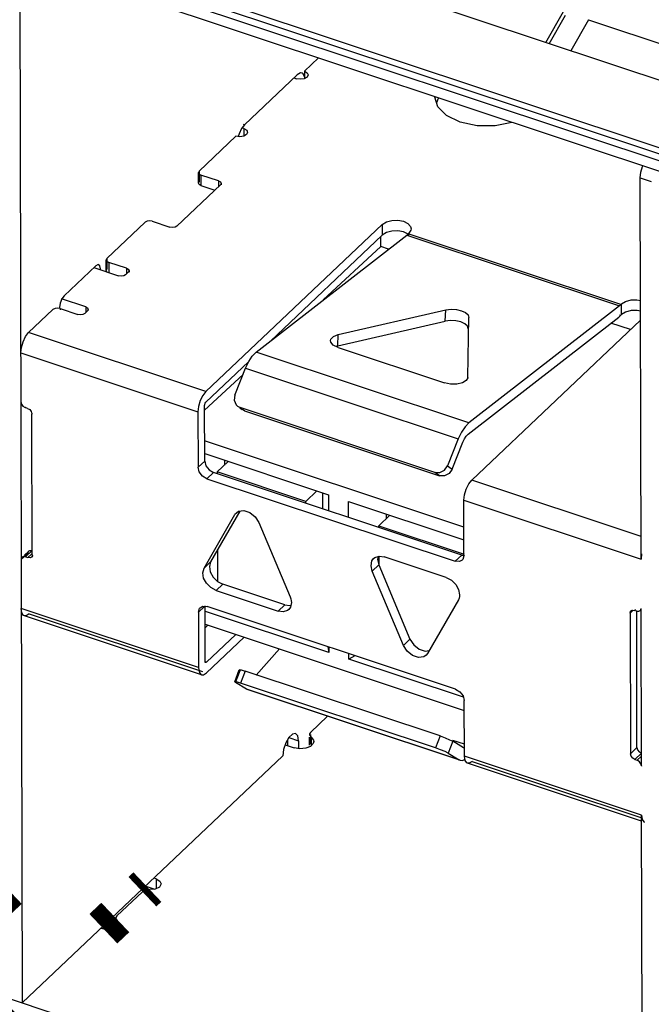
# Model space of a CAD drawing. Extents: x 0 to 1189, y 0 to 841.
# Tile 65 of 256: x 537.75 to 542.04, y 305.59 to 312.28. Entities that reach past the tile are written whole.
import ezdxf

# ---------------------------------------------------------------- set-up
doc = ezdxf.new("R2010")
doc.units = 0
doc.header["$LTSCALE"] = 65.395
doc.layers.get('0').update_dxf_attribs({"linetype": 'CONTINUOUS'})

msp = doc.modelspace()

# ---------------------------------------------------------------- linework, layer by layer
at = {"color": 7, "linetype": 'Continuous'}
for p, q in [((538.0964, 313.1968), (572.4117, 301.78)), ((537.7388, 312.8579), (572.0541, 301.4411)), ((572.0542, 301.3976), (537.7389, 312.8145)), ((541.3211, 312.124), (541.4409, 312.3346)), ((541.4529, 312.3071), (541.342, 312.1121)), ((541.6101, 312.2783), (541.4903, 312.0677)), ((541.6101, 312.2783), (542.2119, 312.0781)), ((540.1998, 310.7378), (540.1996, 310.806)), ((539.8094, 310.375), (540.1998, 310.7378)), ((540.2532, 310.72), (540.1998, 310.7378)), ((541.895, 310.1738), (541.7631, 310.2177)), ((539.0034, 309.626), (539.2645, 309.8687)), ((540.7643, 308.8328), (539.0038, 309.4186)), ((539.004, 309.3317), (539.8443, 309.0521)), ((539.1379, 309.2872), (539.138, 309.2539)), ((539.164, 309.2785), (539.0891, 309.2076)), ((539.6909, 309.0074), (539.0891, 309.2076)), ((539.0891, 309.2076), (539.0892, 309.1953)), ((539.6909, 309.0074), (539.7657, 309.0783)), ((539.803, 309.0659), (539.8033, 308.9577)), ((539.8443, 309.0521), (539.8446, 308.944)), ((539.6909, 308.9951), (539.6909, 309.0074)), ((539.9797, 309.0071), (540.7645, 308.746)), ((539.9799, 308.8989), (539.9797, 309.0071)), ((540.1873, 308.8422), (540.2622, 308.9131)), ((540.2362, 308.9218), (540.2362, 308.8885)), ((540.1873, 308.8422), (540.7666, 308.6495)), ((540.1874, 308.8299), (540.1873, 308.8422)), ((539.0903, 308.6764), (539.0907, 308.4643)), ((540.1879, 308.5766), (540.1878, 308.6304)), ((539.8466, 307.9813), (539.0105, 308.2595)), ((539.0065, 308.1741), (540.767, 307.5884)), ((539.0066, 308.15), (539.0256, 308.1677)), ((539.8397, 308.0207), (539.8466, 307.9813)), ((539.8466, 308.0185), (539.8466, 307.9813)), ((539.982, 307.9363), (539.982, 307.9734)), ((540.0247, 307.9592), (539.982, 307.9363)), ((540.761, 307.6771), (539.982, 307.9363))]:
    msp.add_line(p, q, dxfattribs=at)
at = {"color": 6, "linetype": 'Continuous'}
for p, q in [((537.8243, 312.7402), (571.8989, 301.4034)), ((571.8991, 301.331), (537.8245, 312.6678)), ((537.7494, 312.6205), (537.7646, 305.6021)), ((539.6815, 311.9285), (539.7764, 312.0184)), ((539.2754, 311.5654), (539.6315, 311.9029)), ((539.6553, 311.9164), (539.6315, 311.9029)), ((539.6649, 311.9156), (539.6553, 311.9164)), ((539.6738, 311.9096), (539.6649, 311.9156)), ((539.684, 311.8847), (539.6738, 311.9096)), ((539.6815, 311.9285), (539.7006, 311.9175)), ((539.6815, 311.9285), (539.6816, 311.878)), ((539.7072, 311.9032), (539.6999, 311.8882)), ((539.7006, 311.9175), (539.7072, 311.9032)), ((539.6089, 311.884), (539.6279, 311.8777)), ((539.6544, 311.8736), (539.6279, 311.8777)), ((539.684, 311.8793), (539.684, 311.8847)), ((540.5874, 311.6866), (540.5679, 311.7511)), ((540.5894, 311.744), (540.5793, 311.7132)), ((540.6466, 311.6271), (540.5874, 311.6866)), ((540.7391, 311.5824), (540.6466, 311.6271)), ((539.2754, 311.5654), (539.2548, 311.5391)), ((539.2663, 311.5684), (539.2754, 311.5654)), ((539.2376, 311.504), (539.2321, 311.4855)), ((539.2548, 311.5391), (539.2376, 311.504)), ((539.2703, 311.5387), (539.2578, 311.5429)), ((539.2703, 311.5387), (539.2893, 311.5277)), ((539.2703, 311.5387), (539.2704, 311.4882)), ((539.2893, 311.5277), (539.2959, 311.5134)), ((538.9663, 311.2507), (539.2166, 311.4879)), ((539.2432, 311.4838), (539.2166, 311.4879)), ((538.9663, 311.2507), (538.9614, 311.2406)), ((538.9615, 311.1682), (538.9614, 311.2406)), ((538.9663, 311.2507), (538.9664, 311.1783)), ((539.0989, 311.1837), (538.9785, 311.2237)), ((538.9785, 311.2237), (538.9787, 311.1513)), ((538.816, 310.8771), (539.1111, 311.1567)), ((538.9616, 311.1682), (538.9664, 311.1783)), ((539.0989, 311.1837), (539.0989, 311.1452)), ((539.116, 311.1668), (539.1111, 311.1567)), ((539.116, 311.1668), (539.116, 311.1567)), ((541.9618, 311.2046), (542.037, 311.1795)), ((541.9674, 308.6143), (541.9618, 311.2046)), ((538.9787, 311.1513), (539.0725, 311.1201)), ((538.3405, 310.6575), (538.5997, 310.9033)), ((538.6477, 310.9102), (538.7681, 310.8702)), ((539.012, 309.753), (540.21, 310.8884)), ((540.21, 310.8884), (540.2102, 310.816)), ((540.3539, 310.9092), (540.3846, 310.8937)), ((540.2379, 310.8333), (540.2102, 310.816)), ((540.2746, 310.8432), (540.2379, 310.8333)), ((540.3151, 310.8445), (540.2746, 310.8432)), ((540.3541, 310.8368), (540.3151, 310.8445)), ((540.3848, 310.8213), (540.3541, 310.8368)), ((540.377, 310.8162), (540.3832, 310.8214)), ((540.3832, 310.8214), (540.3863, 310.8243)), ((540.3863, 310.8243), (540.3906, 310.8283)), ((541.8305, 310.3438), (540.3863, 310.8243)), ((540.3906, 310.8144), (540.3906, 310.8283)), ((539.3535, 310.0207), (540.377, 310.8162)), ((540.2102, 310.816), (539.4506, 310.0961)), ((540.377, 310.8162), (541.8212, 310.3357)), ((538.3405, 310.6575), (538.3356, 310.6475)), ((538.3357, 310.5751), (538.3356, 310.6475)), ((538.3405, 310.6575), (538.3406, 310.5852)), ((538.473, 310.5905), (538.3527, 310.6306)), ((538.3527, 310.6306), (538.3528, 310.5582)), ((538.0499, 310.4039), (538.2644, 310.6072)), ((538.252, 310.5954), (538.4194, 310.5397)), ((538.2917, 310.6074), (538.2838, 310.6147)), ((538.3357, 310.5751), (538.3406, 310.5852)), ((538.34, 310.5661), (538.3357, 310.5751)), ((538.4674, 310.5466), (538.4852, 310.5636)), ((538.473, 310.5905), (538.4731, 310.5521)), ((538.4901, 310.5737), (538.4852, 310.5636)), ((538.4902, 310.5737), (538.4902, 310.5636)), ((538.4379, 310.537), (538.4194, 310.5397)), ((538.4548, 310.5396), (538.4379, 310.537)), ((538.4674, 310.5466), (538.4548, 310.5396)), ((538.0229, 310.353), (538.0187, 310.3236)), ((538.0342, 310.3822), (538.0229, 310.353)), ((538.1959, 310.3279), (538.0325, 310.3822)), ((538.0499, 310.4039), (538.0342, 310.3822)), ((537.9739, 310.3101), (537.8085, 310.1534)), ((537.9879, 310.3176), (537.9739, 310.3101)), ((538.0219, 310.3171), (538.1422, 310.277)), ((538.0219, 310.3171), (538.0219, 310.3074)), ((538.1902, 310.284), (538.2081, 310.3009)), ((538.1959, 310.3279), (538.196, 310.2894)), ((538.213, 310.311), (538.2081, 310.3009)), ((538.213, 310.3009), (538.213, 310.311)), ((539.9116, 310.1405), (540.6424, 310.3078)), ((540.6379, 310.2314), (540.6424, 310.3078)), ((540.7473, 310.3025), (540.7749, 310.2897)), ((541.8212, 310.3357), (540.7977, 309.5402)), ((541.8348, 310.3478), (541.8305, 310.3438)), ((541.8349, 310.2755), (541.8348, 310.3478)), ((541.8626, 310.2927), (541.8349, 310.2755)), ((541.9637, 310.2992), (541.9399, 310.3039)), ((538.1608, 310.2743), (538.1422, 310.277)), ((538.1776, 310.277), (538.1608, 310.2743)), ((538.1902, 310.284), (538.1776, 310.277)), ((539.9071, 310.0641), (540.6379, 310.2314)), ((540.7704, 310.2133), (540.7428, 310.2261)), ((540.7901, 309.8482), (540.7988, 310.2558)), ((540.7932, 309.4638), (541.8167, 310.2593)), ((541.9639, 310.239), (540.8173, 309.1524)), ((541.8217, 310.2744), (541.8307, 310.2714)), ((541.8307, 310.2714), (541.8349, 310.2755)), ((537.7879, 310.1271), (537.8085, 310.1534)), ((539.012, 309.753), (537.8085, 310.1534)), ((537.7707, 310.092), (537.7879, 310.1271)), ((539.8584, 310.0999), (539.8608, 310.1094)), ((539.8603, 310.0884), (539.8584, 310.0999)), ((539.8775, 310.0682), (539.8603, 310.0884)), ((539.8608, 310.1094), (539.8788, 310.1278)), ((539.8788, 310.1278), (539.9116, 310.1405)), ((539.9071, 310.0641), (539.9116, 310.1405)), ((540.7977, 309.5402), (539.3535, 310.0207)), ((539.9098, 310.0523), (539.8775, 310.0682)), ((539.9071, 310.0641), (539.8951, 310.0595)), ((539.9098, 310.0523), (540.6319, 309.812)), ((537.7551, 310.0157), (538.9586, 309.6153)), ((539.3022, 309.9554), (539.0122, 309.6806)), ((539.2822, 309.9131), (539.3032, 309.9575)), ((539.2093, 309.7296), (539.2822, 309.9131)), ((539.2822, 309.9131), (540.7264, 309.4326)), ((540.7901, 309.8482), (540.79, 309.8472)), ((540.6734, 309.8034), (540.6319, 309.812)), ((537.7699, 309.6536), (537.7856, 309.6441)), ((537.7856, 309.6441), (537.7892, 309.6474)), ((537.801, 309.6389), (537.7856, 309.6441)), ((537.801, 309.6389), (537.8157, 309.6304)), ((537.8157, 309.6304), (537.8266, 309.6168)), ((539.0033, 309.6577), (539.0044, 309.6658)), ((539.0041, 309.2814), (539.0033, 309.6577)), ((539.2171, 309.6637), (539.228, 309.6534)), ((539.228, 309.6534), (539.2439, 309.645)), ((539.2423, 309.6428), (539.2595, 309.6303)), ((540.5677, 309.2045), (539.2439, 309.645)), ((539.275, 309.6224), (539.2592, 309.6308)), ((539.275, 309.6224), (539.2611, 309.6325)), ((539.275, 309.6224), (540.5989, 309.1819)), ((537.8266, 309.6168), (537.8311, 309.6)), ((537.8311, 309.6), (537.8347, 309.6034)), ((537.8332, 308.6449), (537.8311, 309.6)), ((538.9586, 309.6153), (538.9594, 309.2391)), ((540.7264, 309.4326), (540.6535, 309.2491)), ((540.7575, 309.41), (540.768, 309.4322)), ((540.6847, 309.2265), (540.7575, 309.41)), ((538.9594, 309.2391), (539.0041, 309.2814)), ((538.9676, 309.2073), (538.9594, 309.2391)), ((539.0342, 309.2214), (539.0644, 309.2035)), ((540.6014, 309.2032), (540.6325, 309.2194)), ((540.6325, 309.2194), (540.6535, 309.2491)), ((540.6535, 309.2491), (540.6847, 309.2265)), ((540.6847, 309.2265), (540.6637, 309.1968)), ((538.9895, 309.179), (538.9676, 309.2073)), ((539.0197, 309.1612), (538.9895, 309.179)), ((539.0197, 309.1612), (539.0644, 309.2035)), ((539.0197, 309.1612), (540.7046, 308.6006)), ((540.7493, 308.643), (539.0644, 309.2035)), ((540.5677, 309.2045), (540.6014, 309.2032)), ((540.5989, 309.1819), (540.5677, 309.2045)), ((540.6325, 309.1806), (540.5989, 309.1819)), ((540.6637, 309.1968), (540.6325, 309.1806)), ((540.7967, 309.126), (540.8173, 309.1524)), ((541.967, 308.7698), (540.8173, 309.1524)), ((540.7794, 309.091), (540.7967, 309.126)), ((540.7639, 309.0147), (541.9674, 308.6143)), ((540.7647, 308.6385), (540.7639, 309.0147)), ((538.9994, 308.5539), (539.2091, 308.9179)), ((539.2431, 308.9417), (539.0441, 308.5963)), ((539.2091, 308.9179), (539.2192, 308.9304)), ((539.2203, 308.9286), (539.2091, 308.9179)), ((539.2192, 308.9304), (539.2342, 308.9405)), ((539.2342, 308.9405), (539.2706, 308.9454)), ((539.2706, 308.9454), (539.311, 308.9319)), ((539.311, 308.9319), (539.3474, 308.9028)), ((539.3474, 308.9028), (539.3727, 308.8635)), ((539.3727, 308.8635), (539.5842, 308.3593)), ((537.8028, 308.6547), (537.7581, 308.6124)), ((537.7733, 308.6323), (537.764, 308.6276)), ((537.7878, 308.6311), (537.7733, 308.6323)), ((537.7783, 308.6411), (537.8088, 308.67)), ((537.7878, 308.6311), (537.8325, 308.6735)), ((537.7878, 308.6311), (537.8032, 308.626)), ((537.8032, 308.626), (537.8285, 308.6499)), ((537.819, 308.6251), (537.8032, 308.626)), ((537.8087, 308.6699), (537.8168, 308.6744)), ((537.8168, 308.6744), (537.8325, 308.6735)), ((537.8273, 308.6296), (537.819, 308.6251)), ((537.8376, 308.6394), (537.8272, 308.6295)), ((540.1394, 308.6029), (540.1515, 308.6199)), ((540.1515, 308.6199), (540.1586, 308.6256)), ((540.1586, 308.6256), (540.1881, 308.6353)), ((540.1819, 308.6333), (540.1782, 308.6132)), ((540.1881, 308.6353), (540.2235, 308.6305)), ((540.6447, 308.4904), (540.2235, 308.6305)), ((540.7046, 308.6006), (540.7493, 308.643)), ((540.7493, 308.643), (540.7647, 308.6418)), ((540.7647, 308.6385), (540.7566, 308.6121)), ((540.7647, 308.6385), (540.768, 308.6416)), ((541.9715, 308.6517), (541.9674, 308.6143)), ((539.0441, 308.5963), (538.9994, 308.5539)), ((540.1335, 308.5708), (540.1394, 308.6029)), ((540.142, 308.5342), (540.1335, 308.5708)), ((540.142, 308.5342), (540.1867, 308.5766)), ((540.1782, 308.6132), (540.1867, 308.5766)), ((540.1867, 308.5766), (540.3982, 308.0724)), ((540.7348, 308.5984), (540.7046, 308.6006)), ((540.7527, 308.6078), (540.7348, 308.5984)), ((540.7566, 308.6121), (540.7527, 308.6078)), ((539.0164, 308.4514), (538.9971, 308.4868)), ((539.0418, 308.5292), (539.0611, 308.4937)), ((539.0611, 308.4937), (539.0907, 308.4643)), ((540.3535, 308.03), (540.142, 308.5342)), ((540.6447, 308.4904), (540.6796, 308.4721)), ((539.046, 308.4219), (539.0164, 308.4514)), ((539.0815, 308.4031), (539.046, 308.4219)), ((539.1262, 308.4455), (539.0815, 308.4031)), ((539.0907, 308.4643), (539.1262, 308.4455)), ((539.5474, 308.3054), (539.1262, 308.4455)), ((540.6796, 308.4721), (540.7086, 308.4437)), ((540.7086, 308.4437), (540.7281, 308.4093)), ((539.0815, 308.4031), (539.5027, 308.263)), ((540.7314, 308.3499), (540.7268, 308.3396)), ((540.7281, 308.4093), (540.7352, 308.3735)), ((539.0029, 308.2943), (538.9615, 308.2551)), ((538.9735, 308.2857), (538.9914, 308.2951)), ((538.9914, 308.2951), (539.0216, 308.2929)), ((539.0071, 307.9212), (539.0062, 308.2974)), ((540.7065, 307.7323), (539.0216, 308.2929)), ((539.5474, 308.3054), (539.5027, 308.263)), ((539.5859, 308.2886), (539.5747, 308.2736)), ((539.5928, 308.3198), (539.5859, 308.2886)), ((539.5918, 308.3327), (539.5928, 308.3198)), ((540.7268, 308.3396), (540.5171, 307.9756)), ((541.9704, 307.2109), (541.9681, 308.2812)), ((538.9624, 307.8788), (537.7588, 308.2792)), ((537.7631, 308.2497), (537.7588, 308.2792)), ((537.7747, 308.2327), (537.7631, 308.2497)), ((537.7793, 308.2305), (537.7747, 308.2327)), ((538.9828, 307.83), (537.7793, 308.2304)), ((537.8127, 308.2432), (538.99, 307.8515)), ((538.9615, 308.2551), (538.9624, 307.8788)), ((539.5375, 308.2581), (539.5027, 308.263)), ((541.9136, 308.2681), (541.893, 308.2486)), ((541.893, 308.2486), (541.8951, 307.2935)), ((541.899, 308.264), (541.9072, 308.2684)), ((541.9072, 308.2684), (541.923, 308.2675)), ((541.9286, 308.2728), (541.923, 308.2675)), ((541.9384, 308.2624), (541.923, 308.2675)), ((541.9398, 307.3359), (541.9378, 308.264)), ((541.9384, 308.2624), (541.9529, 308.2612)), ((541.9529, 308.2612), (541.9622, 308.2659)), ((541.9622, 308.2659), (541.9681, 308.2716)), ((539.2157, 308.1045), (539.016, 307.9152)), ((539.0162, 307.8428), (539.2724, 308.0856)), ((540.3982, 308.0724), (540.3535, 308.03)), ((539.3536, 307.8284), (539.5123, 308.0058)), ((540.4556, 307.9482), (540.4153, 307.9616)), ((540.492, 307.953), (540.4556, 307.9482)), ((540.507, 307.9631), (540.492, 307.953)), ((540.5171, 307.9756), (540.507, 307.9631)), ((540.5187, 307.9739), (540.5075, 307.9633)), ((539.0105, 307.9131), (539.005, 307.9149)), ((539.016, 307.9152), (539.0062, 307.9185)), ((539.0084, 307.9148), (539.0071, 307.9212)), ((539.0105, 307.913), (539.0084, 307.9148)), ((538.9828, 307.8301), (538.9955, 307.8299)), ((538.9955, 307.8299), (539.0162, 307.8428)), ((539.2083, 307.7827), (539.2392, 307.8642)), ((539.2135, 307.7779), (539.2445, 307.8594)), ((539.2445, 307.8594), (539.2393, 307.8642)), ((539.2788, 307.8552), (539.2479, 307.7737)), ((539.2521, 307.8631), (539.2788, 307.8552)), ((540.6027, 307.4147), (539.2788, 307.8552)), ((539.2083, 307.7828), (539.2135, 307.7779)), ((539.2869, 307.7329), (539.2135, 307.7779)), ((540.5718, 307.3333), (539.2479, 307.7737)), ((540.7311, 307.2524), (539.2869, 307.7329)), ((539.2936, 307.7298), (539.2869, 307.7329)), ((540.7377, 307.2493), (539.2935, 307.7298)), ((540.7065, 307.7323), (540.7367, 307.7145)), ((540.7367, 307.7145), (540.7586, 307.6862)), ((540.7586, 307.6862), (540.7668, 307.6544)), ((540.7676, 307.2782), (540.7668, 307.6544)), ((539.7234, 307.4393), (539.8386, 307.5485)), ((539.6, 307.4265), (539.5765, 307.4042)), ((539.6216, 307.4303), (539.6, 307.4265)), ((539.6365, 307.4146), (539.6216, 307.4303)), ((539.6421, 307.3815), (539.6365, 307.4146)), ((539.7235, 307.4242), (539.7236, 307.367)), ((540.6027, 307.4147), (540.5718, 307.3333)), ((539.5552, 307.3676), (539.5402, 307.3234)), ((539.5497, 307.355), (539.6124, 307.3341)), ((539.5765, 307.4042), (539.5552, 307.3676)), ((539.5669, 307.3877), (539.567, 307.3459)), ((539.5761, 307.4034), (539.6421, 307.3815)), ((539.6421, 307.3815), (539.6422, 307.3289)), ((539.7224, 307.3438), (539.6901, 307.3309)), ((539.7162, 307.3518), (539.7161, 307.4063)), ((539.7268, 307.4064), (539.7431, 307.3857)), ((539.7268, 307.4064), (539.7269, 307.3518)), ((539.7431, 307.3857), (539.7446, 307.3767)), ((539.7446, 307.367), (539.7446, 307.3767)), ((540.6887, 307.3789), (540.6578, 307.2974)), ((540.6676, 307.3895), (540.6887, 307.3789)), ((540.762, 307.3339), (540.6887, 307.3789)), ((540.7675, 307.358), (540.6903, 307.3836)), ((537.7646, 305.6021), (539.5348, 307.2798)), ((539.5402, 307.3234), (539.5348, 307.2798)), ((539.6508, 307.3274), (539.6124, 307.3341)), ((539.6901, 307.3309), (539.6508, 307.3274)), ((540.6055, 307.3211), (540.5718, 307.3333)), ((540.6578, 307.2974), (540.7311, 307.2524)), ((540.7654, 307.3324), (540.762, 307.3339)), ((541.9711, 306.8778), (540.7676, 307.2782)), ((540.7719, 307.2486), (540.7676, 307.2782)), ((541.9398, 307.3359), (541.8951, 307.2935)), ((541.8996, 307.2768), (541.8951, 307.2935)), ((541.9699, 307.2969), (541.9252, 307.2546)), ((541.9398, 307.3359), (541.9437, 307.3205)), ((541.9703, 307.2776), (541.9406, 307.2495)), ((541.9437, 307.3205), (541.9541, 307.3066)), ((541.9541, 307.3066), (541.9699, 307.2969)), ((540.7311, 307.2524), (540.7379, 307.2493)), ((540.7835, 307.2317), (540.7719, 307.2486)), ((540.7881, 307.2294), (540.7835, 307.2317)), ((541.9712, 306.8358), (540.7881, 307.2294)), ((540.8215, 307.2422), (541.9657, 306.8615)), ((541.9252, 307.2546), (541.9406, 307.2495)), ((541.9563, 307.2399), (541.9406, 307.2495)), ((541.9704, 307.2109), (541.974, 307.2142)), ((541.9768, 304.2875), (541.9711, 306.8778)), ((538.6737, 306.4444), (538.6587, 306.4494)), ((538.6737, 306.4444), (538.6738, 306.3778)), ((538.4084, 306.193), (538.5814, 306.357)), ((538.5986, 306.3971), (538.6655, 306.3749)), ((538.6685, 306.3752), (538.6314, 306.3713)), ((538.4012, 306.1135), (538.401, 306.1779)), ((538.41, 306.1614), (538.4218, 306.1396)), ((538.41, 306.1614), (538.41, 306.1188)), ((538.301, 306.1105), (538.3161, 306.1055)), ((538.3524, 306.1), (538.3161, 306.1055)), ((538.3882, 306.1058), (538.3524, 306.1)), ((538.4136, 306.121), (538.3882, 306.1058)), ((538.4218, 306.1396), (538.4136, 306.121)), ((537.6894, 305.6272), (572.0649, 294.1903))]:
    msp.add_line(p, q, dxfattribs=at)
for points in [[(539.6999, 311.8882), (539.6806, 311.8775), (539.6544, 311.8736)], [(541.0909, 311.5811), (541.0905, 311.5809), (540.9765, 311.5579), (540.8539, 311.5582), (540.7391, 311.5824)], [(539.2959, 311.5134), (539.2887, 311.4984), (539.2694, 311.4877), (539.2432, 311.4838)], [(538.9614, 311.2406), (538.9653, 311.2315), (538.9785, 311.2237)], [(541.9618, 311.2046), (541.9659, 311.242), (541.9774, 311.2808), (541.9796, 311.2854)], [(538.9787, 311.1513), (538.9662, 311.1584), (538.9616, 311.1682)], [(539.0989, 311.1837), (539.1113, 311.1766), (539.116, 311.1668)], [(538.6477, 310.9102), (538.6307, 310.9129), (538.6137, 310.9107), (538.5997, 310.9033)], [(540.21, 310.8884), (540.2377, 310.9057), (540.2744, 310.9155), (540.315, 310.9168), (540.3539, 310.9092)], [(540.3846, 310.8937), (540.4021, 310.8731), (540.4053, 310.8586)], [(538.816, 310.8771), (538.8034, 310.8701), (538.7866, 310.8674), (538.7681, 310.8702)], [(540.4053, 310.8586), (540.4043, 310.8502), (540.3906, 310.8283)], [(538.3356, 310.6475), (538.3395, 310.6384), (538.3527, 310.6306)], [(538.2838, 310.6147), (538.2803, 310.6153), (538.2644, 310.6072)], [(538.2951, 310.5811), (538.2958, 310.586), (538.2917, 310.6074)], [(538.473, 310.5905), (538.4855, 310.5835), (538.4901, 310.5737)], [(541.8348, 310.3478), (541.8625, 310.3651), (541.8992, 310.375), (541.9397, 310.3763), (541.9636, 310.3716)], [(538.0219, 310.3171), (538.0049, 310.3198), (537.9879, 310.3176)], [(538.1959, 310.3279), (538.2083, 310.3208), (538.213, 310.311)], [(540.6424, 310.3078), (540.6768, 310.3121), (540.7132, 310.3103), (540.7473, 310.3025)], [(540.7749, 310.2897), (540.7928, 310.2735), (540.7988, 310.2558)], [(541.8305, 310.3438), (541.8274, 310.3409), (541.8243, 310.3382), (541.8212, 310.3357)], [(541.9399, 310.3039), (541.8993, 310.3026), (541.8626, 310.2927)], [(540.7428, 310.2261), (540.7087, 310.2339), (540.6723, 310.2357), (540.6379, 310.2314)], [(541.8167, 310.2593), (541.8213, 310.2631), (541.826, 310.2671), (541.8307, 310.2714)], [(540.7943, 310.1794), (540.7883, 310.1971), (540.7704, 310.2133)], [(537.7551, 310.0157), (537.7592, 310.0531), (537.7707, 310.092)], [(539.3032, 309.9575), (539.3276, 309.9944), (539.3535, 310.0207)], [(540.79, 309.8472), (540.7805, 309.8278), (540.7545, 309.8121)], [(539.012, 309.753), (538.9914, 309.7267), (538.9742, 309.6916), (538.9627, 309.6527), (538.9586, 309.6153)], [(540.7545, 309.8121), (540.7167, 309.8034), (540.6734, 309.8034)], [(539.2093, 309.7296), (539.2046, 309.6945), (539.2171, 309.6637)], [(537.7558, 309.6826), (537.7596, 309.6673), (537.7699, 309.6536)], [(539.0044, 309.6658), (539.0075, 309.674), (539.0122, 309.6806)], [(540.7977, 309.5402), (540.7719, 309.5139), (540.7474, 309.477), (540.7264, 309.4326)], [(540.768, 309.4322), (540.7803, 309.4506), (540.7932, 309.4638)], [(539.0041, 309.2814), (539.0123, 309.2497), (539.0342, 309.2214)], [(540.7639, 309.0147), (540.7679, 309.0521), (540.7794, 309.091)], [(537.764, 308.6276), (537.7626, 308.626), (537.7581, 308.6124)], [(537.8028, 308.6547), (537.8066, 308.6675), (537.8087, 308.6699)], [(537.8332, 308.6449), (537.8294, 308.632), (537.8273, 308.6296)], [(538.9971, 308.4868), (538.9911, 308.5228), (538.9994, 308.5539)], [(539.0441, 308.5963), (539.0358, 308.5652), (539.0418, 308.5292)], [(539.5842, 308.3593), (539.5889, 308.346), (539.5918, 308.3327)], [(540.7352, 308.3735), (540.7343, 308.3612), (540.7314, 308.3499)], [(538.9615, 308.2551), (538.9696, 308.2814), (538.9735, 308.2857)], [(539.5474, 308.3054), (539.5822, 308.3005), (539.589, 308.3026)], [(541.9622, 308.2659), (541.9637, 308.2675), (541.9681, 308.2812)], [(537.8127, 308.2432), (537.792, 308.2304), (537.7793, 308.2305)], [(539.5747, 308.2736), (539.5665, 308.2672), (539.5375, 308.2581)], [(541.893, 308.2486), (541.8968, 308.2615), (541.899, 308.264)], [(540.4153, 307.9616), (540.3788, 307.9907), (540.3535, 308.03)], [(540.3982, 308.0724), (540.4235, 308.033), (540.46, 308.0039)], [(540.46, 308.0039), (540.5003, 307.9905), (540.5279, 307.9942)], [(538.9624, 307.8788), (538.9666, 307.8493), (538.9782, 307.8323), (538.9828, 307.8301)], [(539.016, 307.9152), (539.0117, 307.9129), (539.0105, 307.913)], [(539.2393, 307.8642), (539.2397, 307.8646), (539.2521, 307.8631)], [(539.2479, 307.7737), (539.2212, 307.7816), (539.2087, 307.7832), (539.2083, 307.7828)], [(539.7234, 307.4393), (539.7166, 307.4283), (539.7161, 307.4242)], [(539.7161, 307.4242), (539.7177, 307.4168), (539.7268, 307.4064)], [(540.6027, 307.4147), (540.6364, 307.4026), (540.6676, 307.3895)], [(539.7162, 307.3518), (539.7167, 307.356), (539.7236, 307.367)], [(539.7446, 307.3767), (539.7414, 307.3634), (539.7224, 307.3438)], [(540.6578, 307.2974), (540.6367, 307.3081), (540.6055, 307.3211)], [(540.7379, 307.2493), (540.7522, 307.2479), (540.7709, 307.2552)], [(540.8215, 307.2422), (540.8008, 307.2293), (540.7881, 307.2294)], [(541.9252, 307.2546), (541.9105, 307.2632), (541.8996, 307.2768)], [(541.9704, 307.2109), (541.9666, 307.2262), (541.9563, 307.2399)], [(541.9711, 306.8778), (541.9754, 306.8482), (541.987, 306.8313), (541.9916, 306.829)], [(538.7079, 306.4106), (538.6964, 306.389), (538.6685, 306.3752)], [(538.6737, 306.4444), (538.6997, 306.4291), (538.7079, 306.4106)], [(538.6314, 306.3713), (538.6118, 306.3703), (538.5944, 306.3653), (538.5814, 306.357)], [(538.4084, 306.193), (538.4017, 306.1826), (538.401, 306.1779)], [(538.401, 306.1779), (538.4022, 306.1716), (538.41, 306.1614)]]:
    msp.add_lwpolyline(points, dxfattribs=at)
at = {"color": 7, "linetype": 'Continuous'}
for points, const_width in [([(536.6695, 305.4061), (537.6786, 306.3624)], 0.2416), ([(538.5813, 306.357), (538.6149, 306.3888)], 0.2757), ([(538.316, 306.1056), (538.3969, 306.1822)], 0.2757), ([(537.6102, 305.4366), (537.7165, 305.5373)], 0.2757)]:
    msp.add_lwpolyline(points, dxfattribs=dict(at, const_width=const_width))

doc.saveas('drawing.dxf')
